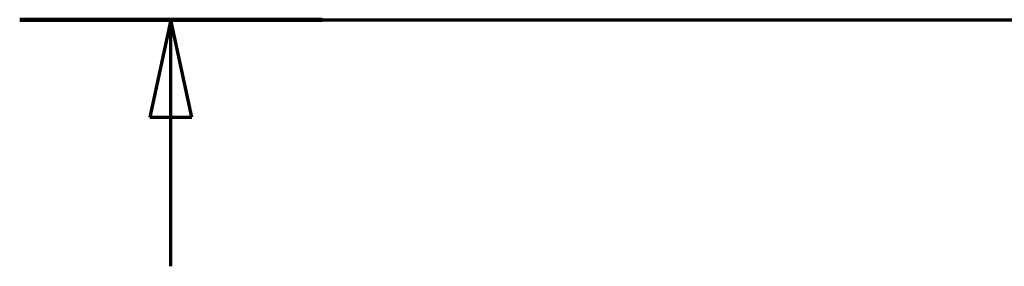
# Model space of a CAD drawing. Header units: millimetres. Extents: x 100 to 2000, y 93 to 4053.
# Tile 20 of 26: x 191 to 544, y 3515 to 3604. Entities that reach past the tile are written whole.
import ezdxf

# ---------------------------------------------------------------- set-up
doc = ezdxf.new("R2010")
doc.units = ezdxf.units.MM
doc.header["$LTSCALE"] = 10
doc.layers.add('Section View Lines(ISO)', color=7, linetype='Continuous', lineweight=70)

# ---------------------------------------------------------------- blocks, each defined once
blk = doc.blocks.new('2dTransSection0')
at = {"layer": 'Section View Lines(ISO)', "linetype": 'Continuous'}
for p, q in [((19.122, 360.353), (194.348, 360.353)), ((24.542, 360.353), (23.792, 356.853)), ((24.542, 356.853), (24.542, 360.353)), ((25.292, 356.853), (24.542, 360.353)), ((23.792, 356.853), (25.292, 356.853)), ((24.542, 351.501), (24.542, 356.853))]:
    blk.add_line(p, q, dxfattribs=at)
at = {"layer": 'Section View Lines(ISO)', "linetype": 'Continuous', "lineweight": 140}
blk.add_line((19.122, 360.353), (29.961, 360.353), dxfattribs=at)
at = {"layer": 'Section View Lines(ISO)', "linetype": 'Continuous', "flags": 128}
blk.add_lwpolyline([(25.292, 356.853), (24.542, 360.353)], dxfattribs=at)
at = {"layer": 'Section View Lines(ISO)'}
blk.add_solid([(25.292, 356.853), (24.542, 360.353), (23.792, 356.853), (25.292, 356.853)], dxfattribs=at)

msp = doc.modelspace()

# ---------------------------------------------------------------- block references
at = {"layer": 'Section View Lines(ISO)', "xscale": 10, "yscale": 10, "zscale": 10}
msp.add_blockref('2dTransSection0', (0, 0), dxfattribs=at)

doc.saveas('drawing.dxf')
